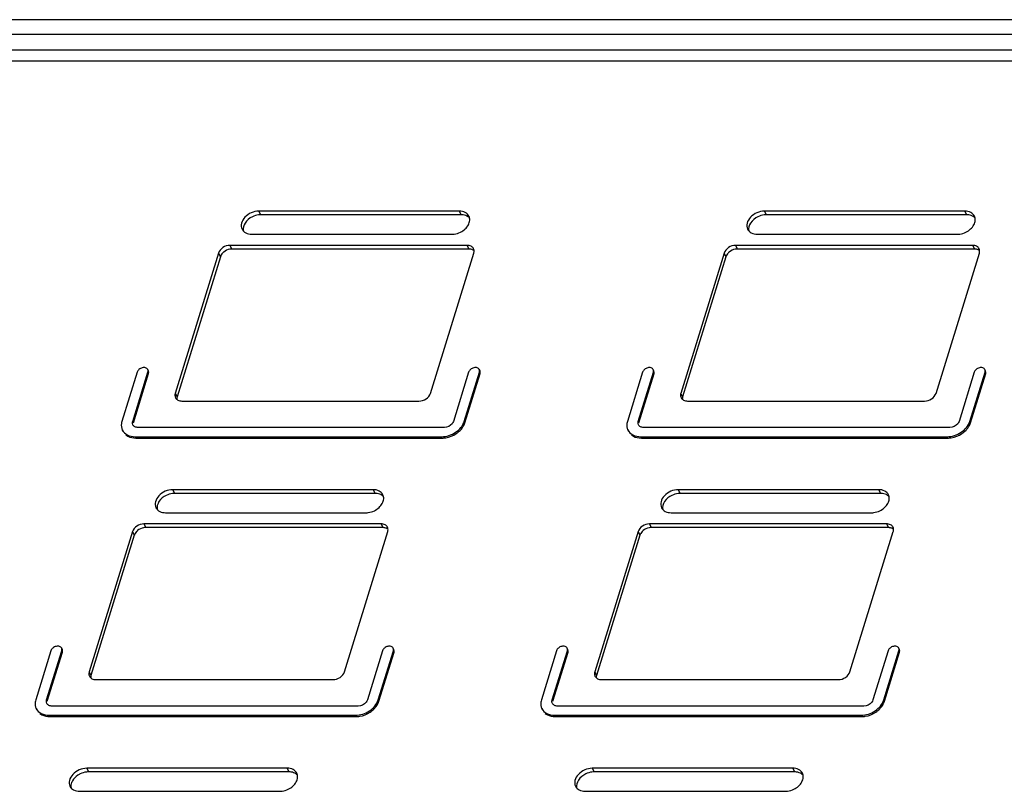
# Model space of a CAD drawing. Header units: millimetres. Extents: x 0 to 594, y 0 to 420.
# Tile 18 of 20: x 499 to 536, y 164 to 194. Entities that reach past the tile are written whole.
import ezdxf

# ---------------------------------------------------------------- set-up
doc = ezdxf.new("R2010")
doc.units = ezdxf.units.MM
doc.header["$LTSCALE"] = 32.67
doc.layers.get('0').update_dxf_attribs({"linetype": 'CONTINUOUS'})
doc.layers.add('3_ALL_AXES', color=7, linetype='CONTINUOUS')

msp = doc.modelspace()

# ---------------------------------------------------------------- linework, layer by layer
at = {"color": 7, "linetype": 'CONTINUOUS'}
for p, q in [((553.317775, 193.792664), (377.855655, 193.792664)), ((552.597844, 192.210985), (377.481123, 192.210985)), ((515.517996, 186.334233), (507.850163, 186.334233)), ((534.853368, 186.334233), (527.185536, 186.334233)), ((515.817751, 185.024118), (506.747603, 185.024118)), ((535.153124, 185.024118), (526.082976, 185.024118)), ((506.31143, 184.730371), (504.653881, 179.36654)), ((525.646803, 184.730371), (523.989254, 179.36654)), ((512.226499, 175.682945), (504.558666, 175.682945)), ((531.561872, 175.682945), (523.894039, 175.682945)), ((512.526254, 174.372831), (503.456106, 174.372831)), ((531.861627, 174.372831), (522.791479, 174.372831)), ((503.019934, 174.079083), (501.362384, 168.715252)), ((522.355306, 174.079083), (520.697757, 168.715252)), ((508.935002, 165.031657), (501.267169, 165.031657)), ((528.270375, 165.031657), (520.602542, 165.031657))]:
    msp.add_line(p, q, dxfattribs=at)
at = {"color": 9, "linetype": 'CONTINUOUS'}
for p, q in [((552.860212, 193.225079), (377.398092, 193.225079)), ((507.781528, 186.474095), (507.850163, 186.334233)), ((515.449361, 186.474095), (515.517996, 186.334233)), ((527.116901, 186.474095), (527.185536, 186.334233)), ((534.784734, 186.474095), (534.853368, 186.334233)), ((506.678969, 185.163981), (506.747603, 185.024118)), ((515.749117, 185.163981), (515.817751, 185.024118)), ((526.014342, 185.163981), (526.082976, 185.024118)), ((535.08449, 185.163981), (535.153124, 185.024118)), ((506.242796, 184.870233), (506.31143, 184.730371)), ((525.578169, 184.870233), (525.646803, 184.730371)), ((504.585247, 179.506402), (504.653881, 179.36654)), ((523.92062, 179.506402), (523.989254, 179.36654)), ((504.490032, 175.822807), (504.558666, 175.682945)), ((512.157864, 175.822807), (512.226499, 175.682945)), ((523.825404, 175.822807), (523.894039, 175.682945)), ((531.493237, 175.822807), (531.561872, 175.682945)), ((503.387472, 174.512693), (503.456106, 174.372831)), ((512.45762, 174.512693), (512.526254, 174.372831)), ((522.722845, 174.512693), (522.791479, 174.372831)), ((531.792993, 174.512693), (531.861627, 174.372831)), ((502.951299, 174.218945), (503.019934, 174.079083)), ((522.286672, 174.218945), (522.355306, 174.079083)), ((501.29375, 168.855114), (501.362384, 168.715252)), ((520.629123, 168.855114), (520.697757, 168.715252)), ((501.198535, 165.17152), (501.267169, 165.031657)), ((508.866367, 165.17152), (508.935002, 165.031657)), ((520.533908, 165.17152), (520.602542, 165.031657)), ((528.20174, 165.17152), (528.270375, 165.031657))]:
    msp.add_line(p, q, dxfattribs=at)
at = {"color": 7, "linetype": 'CONTINUOUS'}
for centre, radius, start, end in [((515.51854, 185.767802), 0.566431, 82.1095341, 90.0550592), ((534.853913, 185.767802), 0.566431, 82.1095341, 90.0550592), ((515.818044, 184.642304), 0.381814, 83.2010381, 90.0439014), ((535.153417, 184.642304), 0.381814, 83.2010381, 90.0439014), ((512.227043, 175.116515), 0.566431, 82.1095341, 90.0550592), ((531.562416, 175.116515), 0.566431, 82.1095341, 90.0550592), ((512.526547, 173.991017), 0.381814, 83.2010381, 90.0439014), ((531.86192, 173.991017), 0.381814, 83.2010381, 90.0439014), ((508.935546, 164.465227), 0.566431, 82.1095341, 90.0550592), ((528.270919, 164.465227), 0.566431, 82.1095341, 90.0550592)]:
    msp.add_arc(centre, radius, start, end, dxfattribs=at)
for points, knots in [([(507.535221, 186.257953), (507.424711, 186.203691), (507.239451, 186.059523), (507.164719, 185.820208), (507.184186, 185.720294)], [0, 0, 0, 0, 0.547397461, 1, 1, 1, 1]), ([(507.850163, 186.334233), (507.824027, 186.334233), (507.715559, 186.327064), (507.609188, 186.294272), (507.535221, 186.257953)], [0, 0, 0, 0, 0.240797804, 1, 1, 1, 1]), ([(515.834363, 186.216266), (515.819971, 186.231324), (515.752259, 186.289495), (515.66358, 186.319468), (515.596299, 186.32887)], [0, 0, 0, 0, 0.234669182, 1, 1, 1, 1]), ([(526.870594, 186.257953), (526.760084, 186.203691), (526.574824, 186.059523), (526.500092, 185.820208), (526.519559, 185.720294)], [0, 0, 0, 0, 0.547397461, 1, 1, 1, 1]), ([(527.185536, 186.334233), (527.1594, 186.334233), (527.050932, 186.327064), (526.944561, 186.294272), (526.870594, 186.257953)], [0, 0, 0, 0, 0.240797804, 1, 1, 1, 1]), ([(535.169736, 186.216266), (535.155343, 186.231324), (535.087632, 186.289495), (534.998953, 186.319468), (534.931672, 186.32887)], [0, 0, 0, 0, 0.234669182, 1, 1, 1, 1]), ([(506.438286, 184.909364), (506.423094, 184.896834), (506.369215, 184.846721), (506.327368, 184.781946), (506.31143, 184.730371)], [0, 0, 0, 0, 0.267296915, 1, 1, 1, 1]), ([(506.747603, 185.024118), (506.720606, 185.024118), (506.609635, 185.013053), (506.50322, 184.962923), (506.438286, 184.909364)], [0, 0, 0, 0, 0.242843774, 1, 1, 1, 1]), ([(516.014828, 184.958696), (516.00506, 184.967231), (515.960297, 184.99988), (515.905141, 185.016401), (515.863245, 185.021433)], [0, 0, 0, 0, 0.235130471, 1, 1, 1, 1]), ([(525.773659, 184.909364), (525.758467, 184.896834), (525.704587, 184.846721), (525.662741, 184.781946), (525.646803, 184.730371)], [0, 0, 0, 0, 0.267296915, 1, 1, 1, 1]), ([(526.082976, 185.024118), (526.055979, 185.024118), (525.945008, 185.013053), (525.838593, 184.962923), (525.773659, 184.909364)], [0, 0, 0, 0, 0.242843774, 1, 1, 1, 1]), ([(535.350201, 184.958696), (535.340433, 184.967231), (535.29567, 184.99988), (535.240514, 185.016401), (535.198618, 185.021433)], [0, 0, 0, 0, 0.235130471, 1, 1, 1, 1]), ([(504.243724, 175.606666), (504.133214, 175.552404), (503.947954, 175.408235), (503.873222, 175.16892), (503.892689, 175.069006)], [0, 0, 0, 0, 0.547397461, 1, 1, 1, 1]), ([(504.558666, 175.682945), (504.53253, 175.682945), (504.424062, 175.675777), (504.317691, 175.642985), (504.243724, 175.606666)], [0, 0, 0, 0, 0.240797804, 1, 1, 1, 1]), ([(512.542866, 175.564978), (512.528474, 175.580036), (512.460762, 175.638208), (512.372083, 175.668181), (512.304802, 175.677582)], [0, 0, 0, 0, 0.234669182, 1, 1, 1, 1]), ([(523.579097, 175.606666), (523.468587, 175.552404), (523.283327, 175.408235), (523.208595, 175.16892), (523.228062, 175.069006)], [0, 0, 0, 0, 0.547397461, 1, 1, 1, 1]), ([(523.894039, 175.682945), (523.867903, 175.682945), (523.759435, 175.675777), (523.653064, 175.642985), (523.579097, 175.606666)], [0, 0, 0, 0, 0.240797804, 1, 1, 1, 1]), ([(531.878239, 175.564978), (531.863847, 175.580036), (531.796135, 175.638208), (531.707456, 175.668181), (531.640175, 175.677582)], [0, 0, 0, 0, 0.234669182, 1, 1, 1, 1]), ([(503.456106, 174.372831), (503.42911, 174.372831), (503.318138, 174.361765), (503.211723, 174.311636), (503.146789, 174.258077)], [0, 0, 0, 0, 0.242843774, 1, 1, 1, 1]), ([(512.723332, 174.307409), (512.713563, 174.315944), (512.6688, 174.348592), (512.613644, 174.365114), (512.571748, 174.370146)], [0, 0, 0, 0, 0.235130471, 1, 1, 1, 1]), ([(522.791479, 174.372831), (522.764482, 174.372831), (522.653511, 174.361765), (522.547096, 174.311636), (522.482162, 174.258077)], [0, 0, 0, 0, 0.242843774, 1, 1, 1, 1]), ([(532.058704, 174.307409), (532.048936, 174.315944), (532.004173, 174.348592), (531.949017, 174.365114), (531.907121, 174.370146)], [0, 0, 0, 0, 0.235130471, 1, 1, 1, 1]), ([(503.146789, 174.258077), (503.131597, 174.245546), (503.077718, 174.195433), (503.035871, 174.130658), (503.019934, 174.079083)], [0, 0, 0, 0, 0.267296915, 1, 1, 1, 1]), ([(522.482162, 174.258077), (522.46697, 174.245546), (522.413091, 174.195433), (522.371244, 174.130658), (522.355306, 174.079083)], [0, 0, 0, 0, 0.267296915, 1, 1, 1, 1]), ([(500.952227, 164.955378), (500.920821, 164.939957), (500.804976, 164.873248), (500.705599, 164.774605), (500.656199, 164.689083)], [0, 0, 0, 0, 0.26158574, 1, 1, 1, 1]), ([(501.267169, 165.031657), (501.241033, 165.031657), (501.132565, 165.024489), (501.026194, 164.991697), (500.952227, 164.955378)], [0, 0, 0, 0, 0.240797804, 1, 1, 1, 1]), ([(509.25137, 164.91369), (509.236977, 164.928749), (509.169265, 164.98692), (509.080586, 165.016893), (509.013306, 165.026295)], [0, 0, 0, 0, 0.234669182, 1, 1, 1, 1]), ([(520.2876, 164.955378), (520.17709, 164.901116), (519.99183, 164.756948), (519.917098, 164.517633), (519.936565, 164.417719)], [0, 0, 0, 0, 0.547397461, 1, 1, 1, 1]), ([(520.602542, 165.031657), (520.576406, 165.031657), (520.467938, 165.024489), (520.361567, 164.991697), (520.2876, 164.955378)], [0, 0, 0, 0, 0.240797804, 1, 1, 1, 1]), ([(528.586742, 164.91369), (528.57235, 164.928749), (528.504638, 164.98692), (528.415959, 165.016893), (528.348679, 165.026295)], [0, 0, 0, 0, 0.234669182, 1, 1, 1, 1]), ([(500.656199, 164.689083), (500.643534, 164.667158), (500.602559, 164.583458), (500.588181, 164.4845), (500.601192, 164.417719)], [0, 0, 0, 0, 0.271216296, 1, 1, 1, 1])]:
    msp.add_open_spline(points, degree=3, knots=knots, dxfattribs=at)
for points in [[(504.653881, 179.36654), (504.645125, 179.338205), (504.640816, 179.307891), (504.642595, 179.278287)], [(523.989254, 179.36654), (523.980498, 179.338205), (523.976188, 179.307891), (523.977968, 179.278287)], [(501.362384, 168.715252), (501.353628, 168.686917), (501.349319, 168.656603), (501.351098, 168.626999)], [(520.697757, 168.715252), (520.689001, 168.686917), (520.684692, 168.656603), (520.686471, 168.626999)]]:
    msp.add_open_spline(points, degree=3, dxfattribs=at)
at = {"layer": '3_ALL_AXES', "color": 7, "linetype": 'CONTINUOUS'}
for p, q in [((377.216543, 192.637584), (552.678662, 192.637584)), ((515.449361, 186.474095), (507.781528, 186.474095)), ((534.784734, 186.474095), (527.116901, 186.474095)), ((507.509204, 185.592852), (515.177037, 185.592852)), ((526.844577, 185.592852), (534.512409, 185.592852)), ((515.749117, 185.163981), (506.678969, 185.163981)), ((535.08449, 185.163981), (526.014342, 185.163981)), ((506.242796, 184.870233), (504.585247, 179.506402)), ((514.346186, 179.506387), (516.00374, 184.870233)), ((525.578169, 184.870233), (523.92062, 179.506402)), ((533.681559, 179.506387), (535.339113, 184.870233)), ((503.558676, 180.363393), (503.53351, 180.414676)), ((516.241686, 180.363393), (516.21652, 180.414676)), ((522.894049, 180.363393), (522.868883, 180.414676)), ((535.577058, 180.363393), (535.551892, 180.414676)), ((503.124281, 180.315554), (502.543322, 178.435569)), ((502.9578, 178.435569), (503.538759, 180.315554)), ((502.982966, 178.384286), (503.563925, 180.264271)), ((515.807291, 180.315554), (515.226332, 178.435569)), ((515.640809, 178.435569), (516.221769, 180.315554)), ((515.665975, 178.384286), (516.246935, 180.264271)), ((522.459654, 180.315554), (521.878695, 178.435569)), ((522.293173, 178.435569), (522.874132, 180.315554)), ((522.318338, 178.384286), (522.899298, 180.264271)), ((535.142664, 180.315554), (534.561705, 178.435569)), ((534.976182, 178.435569), (535.557142, 180.315554)), ((535.001348, 178.384286), (535.582308, 180.264271)), ((504.83987, 179.212654), (513.906564, 179.212654)), ((524.175243, 179.212654), (533.241937, 179.212654)), ((514.877394, 178.200571), (503.161498, 178.200571)), ((534.212767, 178.200571), (522.496871, 178.200571)), ((502.585985, 178.053879), (502.560819, 178.105162)), ((503.052568, 177.848074), (514.768464, 177.848074)), ((503.077734, 177.796791), (514.79363, 177.796791)), ((521.921358, 178.053879), (521.896192, 178.105162)), ((522.387941, 177.848074), (534.103837, 177.848074)), ((522.413107, 177.796791), (534.129003, 177.796791)), ((512.157864, 175.822807), (504.490032, 175.822807)), ((531.493237, 175.822807), (523.825404, 175.822807)), ((504.217707, 174.941564), (511.88554, 174.941564)), ((523.55308, 174.941564), (531.220913, 174.941564)), ((512.45762, 174.512693), (503.387472, 174.512693)), ((531.792993, 174.512693), (522.722845, 174.512693)), ((502.951299, 174.218945), (501.29375, 168.855114)), ((511.054689, 168.8551), (512.712243, 174.218945)), ((522.286672, 174.218945), (520.629123, 168.855114)), ((530.390062, 168.8551), (532.047616, 174.218945)), ((499.832784, 169.664266), (499.251825, 167.784281)), ((499.666303, 167.784281), (500.247262, 169.664266)), ((499.691469, 167.732998), (500.272428, 169.612983)), ((500.267179, 169.712105), (500.242013, 169.763388)), ((512.515794, 169.664266), (511.934835, 167.784281)), ((512.349313, 167.784281), (512.930272, 169.664266)), ((512.374479, 167.732998), (512.955438, 169.612983)), ((512.950189, 169.712105), (512.925023, 169.763388)), ((519.168157, 169.664266), (518.587198, 167.784281)), ((519.001676, 167.784281), (519.582635, 169.664266)), ((519.026842, 167.732998), (519.607801, 169.612983)), ((519.602552, 169.712105), (519.577386, 169.763388)), ((531.851167, 169.664266), (531.270208, 167.784281)), ((531.684686, 167.784281), (532.265645, 169.664266)), ((531.709852, 167.732998), (532.290811, 169.612983)), ((532.285562, 169.712105), (532.260396, 169.763388)), ((501.548373, 168.561367), (510.615067, 168.561367)), ((520.883746, 168.561367), (529.95044, 168.561367)), ((499.294488, 167.402591), (499.269322, 167.453874)), ((511.585897, 167.549283), (499.870001, 167.549283)), ((518.629861, 167.402591), (518.604695, 167.453874)), ((530.92127, 167.549283), (519.205374, 167.549283)), ((499.761071, 167.196786), (511.476967, 167.196786)), ((499.786237, 167.145503), (511.502133, 167.145503)), ((519.096444, 167.196786), (530.81234, 167.196786)), ((519.12161, 167.145503), (530.837506, 167.145503)), ((508.866367, 165.17152), (501.198535, 165.17152)), ((528.20174, 165.17152), (520.533908, 165.17152)), ((500.92621, 164.290277), (508.594043, 164.290277)), ((520.261583, 164.290277), (527.929416, 164.290277))]:
    msp.add_line(p, q, dxfattribs=at)
at = {"layer": '3_ALL_AXES', "color": 9, "linetype": 'CONTINUOUS'}
for p, q in [((503.563925, 180.264271), (503.538759, 180.315554)), ((516.246935, 180.264271), (516.221769, 180.315554)), ((522.899298, 180.264271), (522.874132, 180.315554)), ((535.582308, 180.264271), (535.557142, 180.315554)), ((502.982966, 178.384286), (502.9578, 178.435569)), ((515.665975, 178.384286), (515.640809, 178.435569)), ((522.318338, 178.384286), (522.293173, 178.435569)), ((535.001348, 178.384286), (534.976182, 178.435569)), ((503.077734, 177.796791), (503.052568, 177.848074)), ((514.79363, 177.796791), (514.768464, 177.848074)), ((522.413107, 177.796791), (522.387941, 177.848074)), ((534.129003, 177.796791), (534.103837, 177.848074)), ((500.272428, 169.612983), (500.247262, 169.664266)), ((512.955438, 169.612983), (512.930272, 169.664266)), ((519.607801, 169.612983), (519.582635, 169.664266)), ((532.290811, 169.612983), (532.265645, 169.664266)), ((499.691469, 167.732998), (499.666303, 167.784281)), ((512.374479, 167.732998), (512.349313, 167.784281)), ((519.026842, 167.732998), (519.001676, 167.784281)), ((531.709852, 167.732998), (531.684686, 167.784281)), ((499.786237, 167.145503), (499.761071, 167.196786)), ((511.502133, 167.145503), (511.476967, 167.196786)), ((519.12161, 167.145503), (519.096444, 167.196786)), ((530.837506, 167.145503), (530.81234, 167.196786))]:
    msp.add_line(p, q, dxfattribs=at)
at = {"layer": '3_ALL_AXES', "color": 7, "linetype": 'CONTINUOUS'}
for points, knots in [([(507.781528, 186.474095), (507.683625, 186.474095), (507.485178, 186.42732), (507.245775, 186.261483), (507.098793, 186.031405), (507.107573, 185.852861), (507.140424, 185.785683)], [0, 0, 0, 0, 0.271787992, 0.547302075, 0.792405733, 1, 1, 1, 1]), ([(515.818141, 186.281264), (515.788748, 186.341369), (515.67509, 186.447981), (515.526786, 186.474095), (515.449361, 186.474095)], [0, 0, 0, 0, 0.463563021, 1, 1, 1, 1]), ([(527.116901, 186.474095), (527.018998, 186.474095), (526.820551, 186.42732), (526.581148, 186.261483), (526.434166, 186.031405), (526.442946, 185.852861), (526.475797, 185.785683)], [0, 0, 0, 0, 0.271787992, 0.547302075, 0.792405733, 1, 1, 1, 1]), ([(535.153514, 186.281264), (535.124121, 186.341369), (535.010463, 186.447981), (534.862159, 186.474095), (534.784734, 186.474095)], [0, 0, 0, 0, 0.463563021, 1, 1, 1, 1]), ([(515.491979, 185.669131), (515.557022, 185.701069), (515.674957, 185.780582), (515.802976, 185.938243), (515.862105, 186.114993), (515.841734, 186.233018), (515.818141, 186.281264)], [0, 0, 0, 0, 0.285804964, 0.552205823, 0.788171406, 1, 1, 1, 1]), ([(534.827352, 185.669131), (534.892395, 185.701069), (535.01033, 185.780582), (535.138349, 185.938243), (535.197478, 186.114993), (535.177107, 186.233018), (535.153514, 186.281264)], [0, 0, 0, 0, 0.285804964, 0.552205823, 0.788171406, 1, 1, 1, 1]), ([(507.140424, 185.785683), (507.169816, 185.725578), (507.283475, 185.618966), (507.431778, 185.592852), (507.509204, 185.592852)], [0, 0, 0, 0, 0.463563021, 1, 1, 1, 1]), ([(515.177037, 185.592852), (515.203172, 185.592852), (515.31164, 185.60002), (515.418012, 185.632812), (515.491979, 185.669131)], [0, 0, 0, 0, 0.240797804, 1, 1, 1, 1]), ([(526.475797, 185.785683), (526.505189, 185.725578), (526.618848, 185.618966), (526.767151, 185.592852), (526.844577, 185.592852)], [0, 0, 0, 0, 0.463563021, 1, 1, 1, 1]), ([(534.512409, 185.592852), (534.538545, 185.592852), (534.647013, 185.60002), (534.753384, 185.632812), (534.827352, 185.669131)], [0, 0, 0, 0, 0.240797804, 1, 1, 1, 1]), ([(506.678969, 185.163981), (506.584249, 185.163981), (506.400389, 185.103661), (506.268924, 184.954785), (506.242796, 184.870233)], [0, 0, 0, 0, 0.516981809, 1, 1, 1, 1]), ([(515.994981, 185.035432), (515.975327, 185.075467), (515.899635, 185.146567), (515.800739, 185.163981), (515.749117, 185.163981)], [0, 0, 0, 0, 0.463511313, 1, 1, 1, 1]), ([(516.00374, 184.870233), (516.00813, 184.88444), (516.020582, 184.938893), (516.01305, 184.998624), (515.994981, 185.035432)], [0, 0, 0, 0, 0.26614116, 1, 1, 1, 1]), ([(526.014342, 185.163981), (525.919622, 185.163981), (525.735762, 185.103661), (525.604297, 184.954785), (525.578169, 184.870233)], [0, 0, 0, 0, 0.516981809, 1, 1, 1, 1]), ([(535.330354, 185.035432), (535.3107, 185.075467), (535.235007, 185.146567), (535.136112, 185.163981), (535.08449, 185.163981)], [0, 0, 0, 0, 0.463511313, 1, 1, 1, 1]), ([(535.339113, 184.870233), (535.343503, 184.88444), (535.355955, 184.938893), (535.348423, 184.998624), (535.330354, 185.035432)], [0, 0, 0, 0, 0.26614116, 1, 1, 1, 1]), ([(503.533491, 180.414666), (503.518079, 180.446464), (503.446645, 180.498239), (503.315876, 180.49217), (503.194474, 180.431858), (503.136836, 180.356181), (503.124281, 180.315554)], [0, 0, 0, 0, 0.210664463, 0.466900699, 0.7464883, 1, 1, 1, 1]), ([(516.2165, 180.414666), (516.201089, 180.446464), (516.129655, 180.498239), (515.998886, 180.49217), (515.877484, 180.431858), (515.819846, 180.356181), (515.807291, 180.315554)], [0, 0, 0, 0, 0.210664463, 0.466900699, 0.7464883, 1, 1, 1, 1]), ([(522.868864, 180.414666), (522.853452, 180.446464), (522.782018, 180.498239), (522.651249, 180.49217), (522.529847, 180.431858), (522.472209, 180.356181), (522.459654, 180.315554)], [0, 0, 0, 0, 0.210664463, 0.466900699, 0.7464883, 1, 1, 1, 1]), ([(535.551873, 180.414666), (535.536462, 180.446464), (535.465028, 180.498239), (535.334259, 180.49217), (535.212856, 180.431858), (535.155219, 180.356181), (535.142664, 180.315554)], [0, 0, 0, 0, 0.210664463, 0.466900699, 0.7464883, 1, 1, 1, 1]), ([(504.585247, 179.506402), (504.580856, 179.492194), (504.568405, 179.437742), (504.575936, 179.378011), (504.594006, 179.341203)], [0, 0, 0, 0, 0.26614116, 1, 1, 1, 1]), ([(504.594006, 179.341203), (504.613659, 179.301167), (504.689352, 179.230067), (504.788248, 179.212654), (504.83987, 179.212654)], [0, 0, 0, 0, 0.463511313, 1, 1, 1, 1]), ([(513.906564, 179.212654), (514.001781, 179.211842), (514.187192, 179.271706), (514.319883, 179.421271), (514.346186, 179.506387)], [0, 0, 0, 0, 0.516636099, 1, 1, 1, 1]), ([(523.92062, 179.506402), (523.916229, 179.492194), (523.903778, 179.437742), (523.911309, 179.378011), (523.929378, 179.341203)], [0, 0, 0, 0, 0.26614116, 1, 1, 1, 1]), ([(523.929378, 179.341203), (523.949032, 179.301167), (524.024725, 179.230067), (524.123621, 179.212654), (524.175243, 179.212654)], [0, 0, 0, 0, 0.463511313, 1, 1, 1, 1]), ([(533.241937, 179.212654), (533.337154, 179.211842), (533.522565, 179.271706), (533.655256, 179.421271), (533.681559, 179.506387)], [0, 0, 0, 0, 0.516636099, 1, 1, 1, 1]), ([(502.543322, 178.435569), (502.534575, 178.407264), (502.509961, 178.298314), (502.524653, 178.178883), (502.560752, 178.105131)], [0, 0, 0, 0, 0.265136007, 1, 1, 1, 1]), ([(502.964771, 178.303394), (502.950332, 178.332895), (502.944455, 178.380667), (502.954301, 178.424247), (502.9578, 178.435569)], [0, 0, 0, 0, 0.734863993, 1, 1, 1, 1]), ([(503.161498, 178.200571), (503.120218, 178.200571), (503.04116, 178.214563), (502.980465, 178.271331), (502.964771, 178.303394)], [0, 0, 0, 0, 0.536258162, 1, 1, 1, 1]), ([(514.768464, 177.848074), (514.957912, 177.848074), (515.325705, 177.968602), (515.588551, 178.266461), (515.640809, 178.435569)], [0, 0, 0, 0, 0.516987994, 1, 1, 1, 1]), ([(515.226332, 178.435569), (515.216271, 178.403011), (515.143249, 178.274663), (514.988519, 178.200571), (514.877394, 178.200571)], [0, 0, 0, 0, 0.234686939, 1, 1, 1, 1]), ([(515.483026, 178.090927), (515.499095, 178.107204), (515.558468, 178.172068), (515.607678, 178.246588), (515.635312, 178.305493)], [0, 0, 0, 0, 0.260098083, 1, 1, 1, 1]), ([(521.878695, 178.435569), (521.869948, 178.407264), (521.845334, 178.298314), (521.860026, 178.178883), (521.896124, 178.105131)], [0, 0, 0, 0, 0.265136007, 1, 1, 1, 1]), ([(522.300144, 178.303394), (522.285705, 178.332895), (522.279828, 178.380667), (522.289674, 178.424247), (522.293173, 178.435569)], [0, 0, 0, 0, 0.734863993, 1, 1, 1, 1]), ([(522.496871, 178.200571), (522.455591, 178.200571), (522.376533, 178.214563), (522.315838, 178.271331), (522.300144, 178.303394)], [0, 0, 0, 0, 0.536258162, 1, 1, 1, 1]), ([(534.103837, 177.848074), (534.293285, 177.848074), (534.661078, 177.968602), (534.923924, 178.266461), (534.976182, 178.435569)], [0, 0, 0, 0, 0.516987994, 1, 1, 1, 1]), ([(534.561705, 178.435569), (534.551644, 178.403011), (534.478622, 178.274663), (534.323892, 178.200571), (534.212767, 178.200571)], [0, 0, 0, 0, 0.234686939, 1, 1, 1, 1]), ([(534.818399, 178.090927), (534.834468, 178.107204), (534.893841, 178.172068), (534.943051, 178.246588), (534.970685, 178.305493)], [0, 0, 0, 0, 0.260098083, 1, 1, 1, 1]), ([(502.560752, 178.105131), (502.599985, 178.024974), (502.751723, 177.883055), (502.949369, 177.848074), (503.052568, 177.848074)], [0, 0, 0, 0, 0.463741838, 1, 1, 1, 1]), ([(502.694406, 177.918479), (502.718781, 177.898523), (502.832868, 177.823643), (502.973617, 177.796791), (503.077734, 177.796791)], [0, 0, 0, 0, 0.232288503, 1, 1, 1, 1]), ([(514.79363, 177.796791), (514.83978, 177.796791), (515.030544, 177.813157), (515.215145, 177.887964), (515.335271, 177.968864)], [0, 0, 0, 0, 0.24165277, 1, 1, 1, 1]), ([(521.896124, 178.105131), (521.935358, 178.024974), (522.087096, 177.883055), (522.284742, 177.848074), (522.387941, 177.848074)], [0, 0, 0, 0, 0.463741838, 1, 1, 1, 1]), ([(522.029779, 177.918479), (522.054154, 177.898523), (522.168241, 177.823643), (522.30899, 177.796791), (522.413107, 177.796791)], [0, 0, 0, 0, 0.232288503, 1, 1, 1, 1]), ([(534.129003, 177.796791), (534.175153, 177.796791), (534.365917, 177.813157), (534.550518, 177.887964), (534.670644, 177.968864)], [0, 0, 0, 0, 0.24165277, 1, 1, 1, 1]), ([(504.490032, 175.822807), (504.392128, 175.822807), (504.193681, 175.776033), (503.954278, 175.610195), (503.807296, 175.380118), (503.816076, 175.201573), (503.848927, 175.134395)], [0, 0, 0, 0, 0.271787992, 0.547302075, 0.792405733, 1, 1, 1, 1]), ([(512.526644, 175.629976), (512.497252, 175.690081), (512.383593, 175.796693), (512.23529, 175.822807), (512.157864, 175.822807)], [0, 0, 0, 0, 0.463563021, 1, 1, 1, 1]), ([(512.200482, 175.017844), (512.265525, 175.049781), (512.38346, 175.129295), (512.511479, 175.286955), (512.570609, 175.463705), (512.550237, 175.58173), (512.526644, 175.629976)], [0, 0, 0, 0, 0.285804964, 0.552205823, 0.788171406, 1, 1, 1, 1]), ([(523.825404, 175.822807), (523.727501, 175.822807), (523.529054, 175.776033), (523.289651, 175.610195), (523.142669, 175.380118), (523.151449, 175.201573), (523.1843, 175.134395)], [0, 0, 0, 0, 0.271787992, 0.547302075, 0.792405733, 1, 1, 1, 1]), ([(531.862017, 175.629976), (531.832625, 175.690081), (531.718966, 175.796693), (531.570662, 175.822807), (531.493237, 175.822807)], [0, 0, 0, 0, 0.463563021, 1, 1, 1, 1]), ([(531.535855, 175.017844), (531.600898, 175.049781), (531.718833, 175.129295), (531.846852, 175.286955), (531.905981, 175.463705), (531.88561, 175.58173), (531.862017, 175.629976)], [0, 0, 0, 0, 0.285804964, 0.552205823, 0.788171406, 1, 1, 1, 1]), ([(503.848927, 175.134395), (503.87832, 175.07429), (503.991978, 174.967679), (504.140282, 174.941564), (504.217707, 174.941564)], [0, 0, 0, 0, 0.463563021, 1, 1, 1, 1]), ([(523.1843, 175.134395), (523.213693, 175.07429), (523.327351, 174.967679), (523.475655, 174.941564), (523.55308, 174.941564)], [0, 0, 0, 0, 0.463563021, 1, 1, 1, 1]), ([(511.88554, 174.941564), (511.911676, 174.941564), (512.020143, 174.948733), (512.126515, 174.981525), (512.200482, 175.017844)], [0, 0, 0, 0, 0.240797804, 1, 1, 1, 1]), ([(531.220913, 174.941564), (531.247048, 174.941564), (531.355516, 174.948733), (531.461888, 174.981525), (531.535855, 175.017844)], [0, 0, 0, 0, 0.240797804, 1, 1, 1, 1]), ([(503.387472, 174.512693), (503.292752, 174.512693), (503.108892, 174.452374), (502.977428, 174.303497), (502.951299, 174.218945)], [0, 0, 0, 0, 0.516981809, 1, 1, 1, 1]), ([(512.703484, 174.384144), (512.683831, 174.42418), (512.608138, 174.49528), (512.509242, 174.512693), (512.45762, 174.512693)], [0, 0, 0, 0, 0.463511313, 1, 1, 1, 1]), ([(512.712243, 174.218945), (512.716633, 174.233153), (512.729085, 174.287605), (512.721553, 174.347336), (512.703484, 174.384144)], [0, 0, 0, 0, 0.26614116, 1, 1, 1, 1]), ([(522.722845, 174.512693), (522.628125, 174.512693), (522.444265, 174.452374), (522.312801, 174.303497), (522.286672, 174.218945)], [0, 0, 0, 0, 0.516981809, 1, 1, 1, 1]), ([(532.038857, 174.384144), (532.019203, 174.42418), (531.943511, 174.49528), (531.844615, 174.512693), (531.792993, 174.512693)], [0, 0, 0, 0, 0.463511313, 1, 1, 1, 1]), ([(532.047616, 174.218945), (532.052006, 174.233153), (532.064458, 174.287605), (532.056926, 174.347336), (532.038857, 174.384144)], [0, 0, 0, 0, 0.26614116, 1, 1, 1, 1]), ([(500.241994, 169.763379), (500.226582, 169.795177), (500.155148, 169.846951), (500.02438, 169.840882), (499.902977, 169.780571), (499.845339, 169.704893), (499.832784, 169.664266)], [0, 0, 0, 0, 0.210664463, 0.466900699, 0.7464883, 1, 1, 1, 1]), ([(512.925004, 169.763379), (512.909592, 169.795177), (512.838158, 169.846951), (512.707389, 169.840882), (512.585987, 169.780571), (512.528349, 169.704893), (512.515794, 169.664266)], [0, 0, 0, 0, 0.210664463, 0.466900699, 0.7464883, 1, 1, 1, 1]), ([(519.577367, 169.763379), (519.561955, 169.795177), (519.490521, 169.846951), (519.359752, 169.840882), (519.23835, 169.780571), (519.180712, 169.704893), (519.168157, 169.664266)], [0, 0, 0, 0, 0.210664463, 0.466900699, 0.7464883, 1, 1, 1, 1]), ([(532.260377, 169.763379), (532.244965, 169.795177), (532.173531, 169.846951), (532.042762, 169.840882), (531.92136, 169.780571), (531.863722, 169.704893), (531.851167, 169.664266)], [0, 0, 0, 0, 0.210664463, 0.466900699, 0.7464883, 1, 1, 1, 1]), ([(501.29375, 168.855114), (501.28936, 168.840907), (501.276908, 168.786454), (501.28444, 168.726723), (501.302509, 168.689916)], [0, 0, 0, 0, 0.26614116, 1, 1, 1, 1]), ([(510.615067, 168.561367), (510.710284, 168.560555), (510.895696, 168.620419), (511.028386, 168.769983), (511.054689, 168.8551)], [0, 0, 0, 0, 0.516636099, 1, 1, 1, 1]), ([(520.629123, 168.855114), (520.624732, 168.840907), (520.612281, 168.786454), (520.619812, 168.726723), (520.637882, 168.689916)], [0, 0, 0, 0, 0.26614116, 1, 1, 1, 1]), ([(529.95044, 168.561367), (530.045657, 168.560555), (530.231068, 168.620419), (530.363759, 168.769983), (530.390062, 168.8551)], [0, 0, 0, 0, 0.516636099, 1, 1, 1, 1]), ([(501.302509, 168.689916), (501.322162, 168.64988), (501.397855, 168.57878), (501.496751, 168.561367), (501.548373, 168.561367)], [0, 0, 0, 0, 0.463511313, 1, 1, 1, 1]), ([(520.637882, 168.689916), (520.657535, 168.64988), (520.733228, 168.57878), (520.832124, 168.561367), (520.883746, 168.561367)], [0, 0, 0, 0, 0.463511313, 1, 1, 1, 1]), ([(499.251825, 167.784281), (499.243078, 167.755976), (499.218464, 167.647027), (499.233157, 167.527596), (499.269255, 167.453844)], [0, 0, 0, 0, 0.265136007, 1, 1, 1, 1]), ([(499.673275, 167.652106), (499.658835, 167.681607), (499.652958, 167.729379), (499.662804, 167.772959), (499.666303, 167.784281)], [0, 0, 0, 0, 0.734863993, 1, 1, 1, 1]), ([(499.870001, 167.549283), (499.828722, 167.549283), (499.749663, 167.563276), (499.688968, 167.620043), (499.673275, 167.652106)], [0, 0, 0, 0, 0.536258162, 1, 1, 1, 1]), ([(511.476967, 167.196786), (511.666415, 167.196786), (512.034208, 167.317315), (512.297054, 167.615174), (512.349313, 167.784281)], [0, 0, 0, 0, 0.516987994, 1, 1, 1, 1]), ([(511.934835, 167.784281), (511.924774, 167.751723), (511.851752, 167.623376), (511.697023, 167.549283), (511.585897, 167.549283)], [0, 0, 0, 0, 0.234686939, 1, 1, 1, 1]), ([(512.191529, 167.43964), (512.207598, 167.455917), (512.266971, 167.520781), (512.316181, 167.595301), (512.343816, 167.654205)], [0, 0, 0, 0, 0.260098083, 1, 1, 1, 1]), ([(518.587198, 167.784281), (518.578451, 167.755976), (518.553837, 167.647027), (518.568529, 167.527596), (518.604628, 167.453844)], [0, 0, 0, 0, 0.265136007, 1, 1, 1, 1]), ([(519.008647, 167.652106), (518.994208, 167.681607), (518.988331, 167.729379), (518.998177, 167.772959), (519.001676, 167.784281)], [0, 0, 0, 0, 0.734863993, 1, 1, 1, 1]), ([(519.205374, 167.549283), (519.164094, 167.549283), (519.085036, 167.563276), (519.024341, 167.620043), (519.008647, 167.652106)], [0, 0, 0, 0, 0.536258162, 1, 1, 1, 1]), ([(530.81234, 167.196786), (531.001788, 167.196786), (531.369581, 167.317315), (531.632427, 167.615174), (531.684686, 167.784281)], [0, 0, 0, 0, 0.516987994, 1, 1, 1, 1]), ([(531.270208, 167.784281), (531.260147, 167.751723), (531.187125, 167.623376), (531.032396, 167.549283), (530.92127, 167.549283)], [0, 0, 0, 0, 0.234686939, 1, 1, 1, 1]), ([(531.526902, 167.43964), (531.542971, 167.455917), (531.602344, 167.520781), (531.651554, 167.595301), (531.679189, 167.654205)], [0, 0, 0, 0, 0.260098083, 1, 1, 1, 1]), ([(499.269255, 167.453844), (499.308488, 167.373686), (499.460226, 167.231767), (499.657872, 167.196786), (499.761071, 167.196786)], [0, 0, 0, 0, 0.463741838, 1, 1, 1, 1]), ([(499.402909, 167.267191), (499.427285, 167.247235), (499.541371, 167.172356), (499.68212, 167.145503), (499.786237, 167.145503)], [0, 0, 0, 0, 0.232288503, 1, 1, 1, 1]), ([(511.502133, 167.145503), (511.548284, 167.145503), (511.739047, 167.161869), (511.923648, 167.236676), (512.043774, 167.317577)], [0, 0, 0, 0, 0.24165277, 1, 1, 1, 1]), ([(518.604628, 167.453844), (518.643861, 167.373686), (518.795599, 167.231767), (518.993245, 167.196786), (519.096444, 167.196786)], [0, 0, 0, 0, 0.463741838, 1, 1, 1, 1]), ([(518.738282, 167.267191), (518.762658, 167.247235), (518.876744, 167.172356), (519.017493, 167.145503), (519.12161, 167.145503)], [0, 0, 0, 0, 0.232288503, 1, 1, 1, 1]), ([(530.837506, 167.145503), (530.883657, 167.145503), (531.07442, 167.161869), (531.259021, 167.236676), (531.379147, 167.317577)], [0, 0, 0, 0, 0.24165277, 1, 1, 1, 1]), ([(501.198535, 165.17152), (501.100631, 165.17152), (500.902184, 165.124745), (500.662781, 164.958907), (500.515799, 164.72883), (500.524579, 164.550285), (500.55743, 164.483108)], [0, 0, 0, 0, 0.271787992, 0.547302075, 0.792405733, 1, 1, 1, 1]), ([(509.235147, 164.978689), (509.205755, 165.038794), (509.092096, 165.145405), (508.943793, 165.17152), (508.866367, 165.17152)], [0, 0, 0, 0, 0.463563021, 1, 1, 1, 1]), ([(508.908985, 164.366556), (508.974028, 164.398493), (509.091963, 164.478007), (509.219982, 164.635668), (509.279112, 164.812418), (509.25874, 164.930443), (509.235147, 164.978689)], [0, 0, 0, 0, 0.285804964, 0.552205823, 0.788171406, 1, 1, 1, 1]), ([(520.533908, 165.17152), (520.436004, 165.17152), (520.237557, 165.124745), (519.998154, 164.958907), (519.851172, 164.72883), (519.859952, 164.550285), (519.892803, 164.483108)], [0, 0, 0, 0, 0.271787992, 0.547302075, 0.792405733, 1, 1, 1, 1]), ([(528.57052, 164.978689), (528.541128, 165.038794), (528.427469, 165.145405), (528.279166, 165.17152), (528.20174, 165.17152)], [0, 0, 0, 0, 0.463563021, 1, 1, 1, 1]), ([(528.244358, 164.366556), (528.309401, 164.398493), (528.427336, 164.478007), (528.555355, 164.635668), (528.614485, 164.812418), (528.594113, 164.930443), (528.57052, 164.978689)], [0, 0, 0, 0, 0.285804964, 0.552205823, 0.788171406, 1, 1, 1, 1]), ([(500.55743, 164.483108), (500.586823, 164.423002), (500.700481, 164.316391), (500.848785, 164.290277), (500.92621, 164.290277)], [0, 0, 0, 0, 0.463563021, 1, 1, 1, 1]), ([(508.594043, 164.290277), (508.620179, 164.290277), (508.728646, 164.297445), (508.835018, 164.330237), (508.908985, 164.366556)], [0, 0, 0, 0, 0.240797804, 1, 1, 1, 1]), ([(519.892803, 164.483108), (519.922196, 164.423002), (520.035854, 164.316391), (520.184158, 164.290277), (520.261583, 164.290277)], [0, 0, 0, 0, 0.463563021, 1, 1, 1, 1]), ([(527.929416, 164.290277), (527.955552, 164.290277), (528.064019, 164.297445), (528.170391, 164.330237), (528.244358, 164.366556)], [0, 0, 0, 0, 0.240797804, 1, 1, 1, 1])]:
    msp.add_open_spline(points, degree=3, knots=knots, dxfattribs=at)
for points in [[(503.538759, 180.315554), (503.548527, 180.347163), (503.54792, 180.384895), (503.533491, 180.414666)], [(516.221769, 180.315554), (516.231537, 180.347163), (516.23093, 180.384895), (516.2165, 180.414666)], [(522.874132, 180.315554), (522.8839, 180.347163), (522.883293, 180.384895), (522.868864, 180.414666)], [(535.557142, 180.315554), (535.56691, 180.347163), (535.566303, 180.384895), (535.551873, 180.414666)], [(503.563925, 180.264271), (503.573694, 180.295884), (503.573264, 180.333694), (503.558685, 180.363397)], [(516.246935, 180.264271), (516.256704, 180.295884), (516.256274, 180.333694), (516.241695, 180.363397)], [(522.899298, 180.264271), (522.909067, 180.295884), (522.908637, 180.333694), (522.894058, 180.363397)], [(535.582308, 180.264271), (535.592077, 180.295884), (535.591647, 180.333694), (535.577068, 180.363397)], [(515.635312, 178.305493), (515.647283, 178.331008), (515.657654, 178.357359), (515.665975, 178.384286)], [(534.970685, 178.305493), (534.982655, 178.331008), (534.993027, 178.357359), (535.001348, 178.384286)], [(515.335271, 177.968864), (515.388259, 178.00455), (515.438144, 178.045465), (515.483026, 178.090927)], [(534.670644, 177.968864), (534.723632, 178.00455), (534.773517, 178.045465), (534.818399, 178.090927)], [(500.247262, 169.664266), (500.25703, 169.695875), (500.256423, 169.733607), (500.241994, 169.763379)], [(500.272428, 169.612983), (500.282197, 169.644596), (500.281767, 169.682406), (500.267188, 169.712109)], [(512.930272, 169.664266), (512.94004, 169.695875), (512.939433, 169.733607), (512.925004, 169.763379)], [(512.955438, 169.612983), (512.965207, 169.644596), (512.964777, 169.682406), (512.950198, 169.712109)], [(519.582635, 169.664266), (519.592403, 169.695875), (519.591796, 169.733607), (519.577367, 169.763379)], [(519.607801, 169.612983), (519.61757, 169.644596), (519.61714, 169.682406), (519.602561, 169.712109)], [(532.265645, 169.664266), (532.275413, 169.695875), (532.274806, 169.733607), (532.260377, 169.763379)], [(532.290811, 169.612983), (532.30058, 169.644596), (532.30015, 169.682406), (532.285571, 169.712109)], [(512.343816, 167.654205), (512.355786, 167.67972), (512.366158, 167.706072), (512.374479, 167.732998)], [(531.679189, 167.654205), (531.691159, 167.67972), (531.701531, 167.706072), (531.709852, 167.732998)], [(512.043774, 167.317577), (512.096762, 167.353262), (512.146647, 167.394177), (512.191529, 167.43964)], [(531.379147, 167.317577), (531.432135, 167.353262), (531.48202, 167.394177), (531.526902, 167.43964)]]:
    msp.add_open_spline(points, degree=3, dxfattribs=at)

doc.saveas('drawing.dxf')
